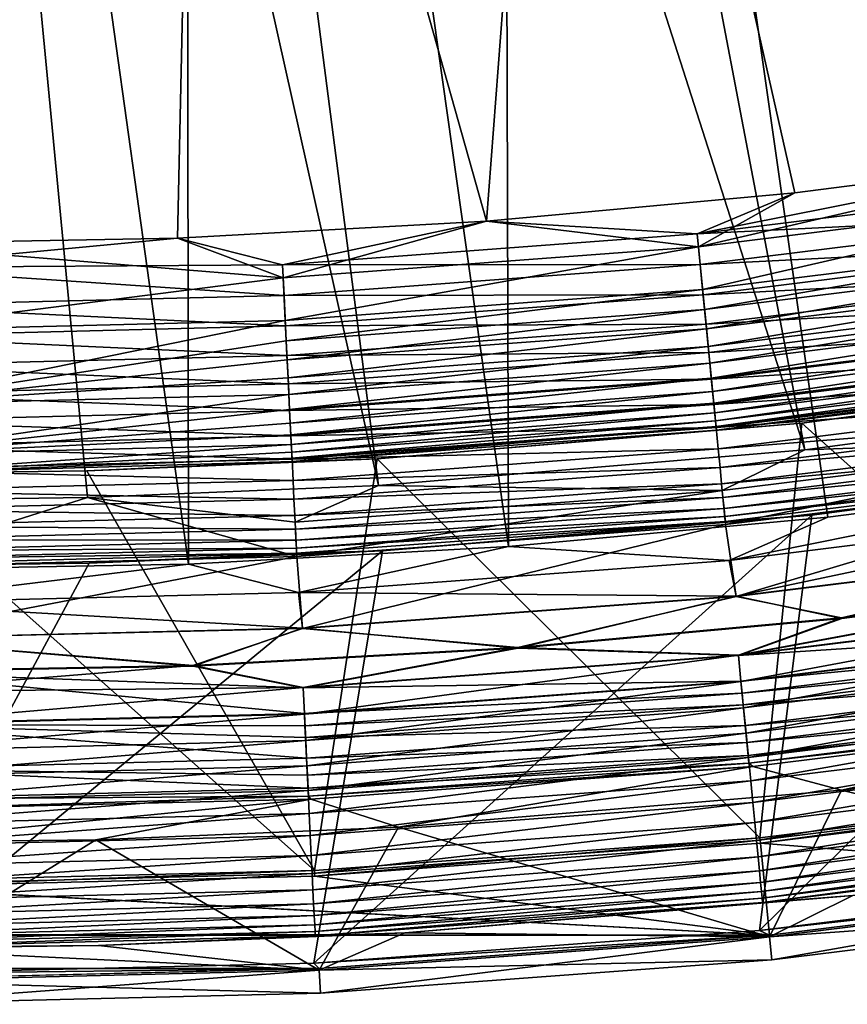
# Model space of a CAD drawing. Header units: metres. Extents: x -901 to 901, y -486 to 401.
# Tile 248 of 256: x 704 to 722, y -401 to -379. Entities that reach past the tile are written whole.
import ezdxf

# ---------------------------------------------------------------- set-up
doc = ezdxf.new("R2010")
doc.units = ezdxf.units.M

msp = doc.modelspace()

# ---------------------------------------------------------------- linework, layer by layer
at = {"layer": 'top'}
for points in [[(723.735596, -360.012451, -620), (727.468689, -382.095093, -620), (715.855591, -360.984344, -620)], [(715.855591, -360.984344, -618), (727.468689, -382.095093, -618), (723.735596, -360.012451, -618)], [(715.855591, -360.984344, -620), (714.138367, -383.564148, -620), (707.937378, -361.568451, -620)], [(714.138367, -383.564148, -618), (715.855591, -360.984344, -618), (707.937378, -361.568451, -618)], [(715.855591, -360.984344, -620), (720.816956, -382.951569, -620), (714.138367, -383.564148, -620)], [(714.138367, -383.564148, -618), (720.816956, -382.951569, -618), (715.855591, -360.984344, -618)], [(727.468689, -382.095093, -620), (720.816956, -382.951569, -620), (715.855591, -360.984344, -620)], [(720.816956, -382.951569, -618), (727.468689, -382.095093, -618), (715.855591, -360.984344, -618)], [(700.736328, -384.054688, -620), (700, -361.763306, -620), (707.937378, -361.568451, -620)], [(707.937378, -361.568451, -618), (700, -361.763306, -618), (700.736328, -384.054688, -618)], [(707.937378, -361.568451, -620), (707.441833, -383.932007, -620), (700.736328, -384.054688, -620)], [(707.441833, -383.932007, -618), (707.937378, -361.568451, -618), (700.736328, -384.054688, -618)], [(714.138367, -383.564148, -620), (707.441833, -383.932007, -620), (707.937378, -361.568451, -620)], [(707.441833, -383.932007, -618), (714.138367, -383.564148, -618), (707.937378, -361.568451, -618)], [(720.816956, -382.951569, -620), (727.468689, -382.095093, -620), (718.699097, -383.836121, -619.966919)], [(718.699097, -383.836121, -619.966919), (727.468689, -382.095093, -620), (727.653931, -382.727325, -619.966919)], [(727.695557, -383.008759, -617.90625), (727.468689, -382.095093, -618), (718.726868, -384.119263, -617.90625)], [(727.468689, -382.095093, -618), (720.816956, -382.951569, -618), (718.726868, -384.119263, -617.90625)], [(718.699097, -383.836121, -619.966919), (727.653931, -382.727325, -619.966919), (727.751892, -383.389679, -619.86853)], [(718.726868, -384.119263, -617.90625), (720.816956, -382.951569, -618), (714.138367, -383.564148, -618)], [(714.138367, -383.564148, -620), (720.816956, -382.951569, -620), (718.699097, -383.836121, -619.966919)], [(718.726868, -384.119263, -617.90625), (718.817261, -385.040588, -617.629578), (727.695557, -383.008759, -617.90625)], [(718.817261, -385.040588, -617.629578), (727.830994, -383.9245, -617.629578), (727.695557, -383.008759, -617.90625)], [(718.764465, -384.502533, -619.86853), (718.699097, -383.836121, -619.966919), (727.751892, -383.389679, -619.86853)], [(718.764465, -384.502533, -619.86853), (727.751892, -383.389679, -619.86853), (727.848206, -384.040894, -619.706055)], [(714.138367, -383.564148, -618), (707.441833, -383.932007, -618), (709.731995, -384.788635, -617.90625)], [(707.441833, -383.932007, -620), (714.138367, -383.564148, -620), (709.71814, -384.504486, -619.966919)], [(714.138367, -383.564148, -620), (718.699097, -383.836121, -619.966919), (709.71814, -384.504486, -619.966919)], [(718.726868, -384.119263, -617.90625), (714.138367, -383.564148, -618), (709.731995, -384.788635, -617.90625)], [(709.71814, -384.504486, -619.966919), (718.699097, -383.836121, -619.966919), (718.764465, -384.502533, -619.86853)], [(709.731995, -384.788635, -617.90625), (707.441833, -383.932007, -618), (700.736328, -384.054688, -618)], [(700.736328, -384.054688, -620), (707.441833, -383.932007, -620), (700.736328, -384.562592, -619.981506)], [(707.441833, -383.932007, -620), (709.71814, -384.504486, -619.966919), (700.736328, -384.562592, -619.981506)], [(700.736328, -384.054688, -618), (700.736328, -385.938507, -617.629578), (709.731995, -384.788635, -617.90625)], [(718.828735, -385.157684, -619.706055), (718.764465, -384.502533, -619.86853), (727.848206, -384.040894, -619.706055)], [(718.817261, -385.040588, -617.629578), (718.860046, -385.476318, -617.425049), (727.830994, -383.9245, -617.629578)], [(727.848206, -384.040894, -619.706055), (727.941772, -384.673553, -619.480652), (718.828735, -385.157684, -619.706055)], [(718.860046, -385.476318, -617.425049), (727.89502, -384.357574, -617.425049), (727.830994, -383.9245, -617.629578)], [(709.731995, -384.788635, -617.90625), (709.777222, -385.713348, -617.629578), (718.726868, -384.119263, -617.90625)], [(709.777222, -385.713348, -617.629578), (718.817261, -385.040588, -617.629578), (718.726868, -384.119263, -617.90625)], [(718.900574, -385.889862, -617.179138), (727.89502, -384.357574, -617.425049), (718.860046, -385.476318, -617.425049)], [(727.89502, -384.357574, -617.425049), (718.900574, -385.889862, -617.179138), (727.955811, -384.768616, -617.179138)], [(700.736328, -384.562592, -619.981506), (709.71814, -384.504486, -619.966919), (709.750793, -385.173309, -619.86853)], [(700.736328, -385.39801, -619.869446), (700.736328, -384.562592, -619.981506), (709.750793, -385.173309, -619.86853)], [(709.750793, -385.173309, -619.86853), (709.71814, -384.504486, -619.966919), (718.764465, -384.502533, -619.86853)], [(709.750793, -385.173309, -619.86853), (718.764465, -384.502533, -619.86853), (718.828735, -385.157684, -619.706055)], [(727.941772, -384.673553, -619.480652), (718.891235, -385.79422, -619.480652), (718.828735, -385.157684, -619.706055)], [(727.941772, -384.673553, -619.480652), (728.031555, -385.280731, -619.19397), (718.891235, -385.79422, -619.480652)], [(700.736328, -385.938507, -617.629578), (709.777222, -385.713348, -617.629578), (709.731995, -384.788635, -617.90625)], [(727.955811, -384.768616, -617.179138), (718.900574, -385.889862, -617.179138), (718.93866, -386.277649, -616.894409)], [(718.93866, -386.277649, -616.894409), (728.012817, -385.154083, -616.894409), (727.955811, -384.768616, -617.179138)], [(709.777222, -385.713348, -617.629578), (709.798584, -386.150635, -617.425049), (718.817261, -385.040588, -617.629578)], [(709.798584, -386.150635, -617.425049), (718.860046, -385.476318, -617.425049), (718.817261, -385.040588, -617.629578)], [(700.736328, -385.39801, -619.869446), (709.750793, -385.173309, -619.86853), (709.782959, -385.830872, -619.706055)], [(709.782959, -385.830872, -619.706055), (709.750793, -385.173309, -619.86853), (718.828735, -385.157684, -619.706055)], [(718.828735, -385.157684, -619.706055), (718.891235, -385.79422, -619.480652), (709.782959, -385.830872, -619.706055)], [(728.031555, -385.280731, -619.19397), (718.951111, -386.40509, -619.19397), (718.891235, -385.79422, -619.480652)], [(718.973816, -386.636108, -616.573364), (728.012817, -385.154083, -616.894409), (718.93866, -386.277649, -616.894409)], [(718.951111, -386.40509, -619.19397), (728.031555, -385.280731, -619.19397), (728.116821, -385.857025, -618.849182)], [(718.973816, -386.636108, -616.573364), (728.065552, -385.510345, -616.573364), (728.012817, -385.154083, -616.894409)], [(700.736328, -386.056366, -619.706604), (700.736328, -385.39801, -619.869446), (709.782959, -385.830872, -619.706055)], [(718.860046, -385.476318, -617.425049), (709.798584, -386.150635, -617.425049), (709.818848, -386.565704, -617.179138)], [(709.818848, -386.565704, -617.179138), (718.900574, -385.889862, -617.179138), (718.860046, -385.476318, -617.425049)], [(718.973816, -386.636108, -616.573364), (719.005737, -386.961761, -616.218872), (728.065552, -385.510345, -616.573364)], [(719.005737, -386.961761, -616.218872), (728.113403, -385.834045, -616.218872), (728.065552, -385.510345, -616.573364)], [(700.736328, -385.938507, -617.629578), (700.736328, -387.541809, -616.573364), (709.777222, -385.713348, -617.629578)], [(700.736328, -387.541809, -616.573364), (709.798584, -386.150635, -617.425049), (709.777222, -385.713348, -617.629578)], [(709.782959, -385.830872, -619.706055), (709.814148, -386.469727, -619.480652), (700.736328, -386.056366, -619.706604)], [(718.891235, -385.79422, -619.480652), (709.814148, -386.469727, -619.480652), (709.782959, -385.830872, -619.706055)], [(718.891235, -385.79422, -619.480652), (718.951111, -386.40509, -619.19397), (709.814148, -386.469727, -619.480652)], [(709.837891, -386.954926, -616.894409), (718.900574, -385.889862, -617.179138), (709.818848, -386.565704, -617.179138)], [(718.900574, -385.889862, -617.179138), (709.837891, -386.954926, -616.894409), (718.93866, -386.277649, -616.894409)], [(719.007996, -386.984894, -618.849182), (718.951111, -386.40509, -619.19397), (728.116821, -385.857025, -618.849182)], [(728.113403, -385.834045, -616.218872), (719.005737, -386.961761, -616.218872), (719.034241, -387.251862, -615.834167)], [(719.007996, -386.984894, -618.849182), (728.116821, -385.857025, -618.849182), (728.196716, -386.39743, -618.449951)], [(728.156067, -386.122375, -615.834167), (728.113403, -385.834045, -616.218872), (719.034241, -387.251862, -615.834167)], [(709.814148, -386.469727, -619.480652), (700.736328, -386.695679, -619.480713), (700.736328, -386.056366, -619.706604)], [(709.798584, -386.150635, -617.425049), (700.736328, -387.541809, -616.573364), (709.818848, -386.565704, -617.179138)], [(719.034241, -387.251862, -615.834167), (719.058899, -387.503784, -615.422974), (728.156067, -386.122375, -615.834167)], [(719.058899, -387.503784, -615.422974), (728.193115, -386.372742, -615.422974), (728.156067, -386.122375, -615.834167)], [(718.951111, -386.40509, -619.19397), (709.844116, -387.082825, -619.19397), (709.814148, -386.469727, -619.480652)], [(718.93866, -386.277649, -616.894409), (709.837891, -386.954926, -616.894409), (709.855469, -387.314667, -616.573364)], [(709.844116, -387.082825, -619.19397), (718.951111, -386.40509, -619.19397), (719.007996, -386.984894, -618.849182)], [(709.855469, -387.314667, -616.573364), (718.973816, -386.636108, -616.573364), (718.93866, -386.277649, -616.894409)], [(719.06134, -387.528595, -618.449951), (719.007996, -386.984894, -618.849182), (728.196716, -386.39743, -618.449951)], [(728.193115, -386.372742, -615.422974), (719.058899, -387.503784, -615.422974), (719.079651, -387.714844, -614.98877)], [(728.196716, -386.39743, -618.449951), (728.27063, -386.896912, -617.999878), (719.06134, -387.528595, -618.449951)], [(728.224121, -386.58255, -614.98877), (728.193115, -386.372742, -615.422974), (719.079651, -387.714844, -614.98877)], [(709.814148, -386.469727, -619.480652), (709.844116, -387.082825, -619.19397), (700.736328, -386.695679, -619.480713)], [(700.736328, -387.541809, -616.573364), (709.837891, -386.954926, -616.894409), (709.818848, -386.565704, -617.179138)], [(719.079651, -387.714844, -614.98877), (719.09613, -387.882721, -614.5354), (728.224121, -386.58255, -614.98877)], [(719.09613, -387.882721, -614.5354), (728.248779, -386.74942, -614.5354), (728.224121, -386.58255, -614.98877)], [(709.844116, -387.082825, -619.19397), (700.736328, -387.309631, -619.19397), (700.736328, -386.695679, -619.480713)], [(709.855469, -387.314667, -616.573364), (709.87146, -387.641541, -616.218872), (718.973816, -386.636108, -616.573364)], [(709.87146, -387.641541, -616.218872), (719.005737, -386.961761, -616.218872), (718.973816, -386.636108, -616.573364)], [(728.248779, -386.74942, -614.5354), (719.09613, -387.882721, -614.5354), (719.108215, -388.006226, -614.067932)], [(728.266968, -386.872162, -614.067932), (728.248779, -386.74942, -614.5354), (719.108215, -388.006226, -614.067932)], [(720.96991, -387.938782, -613.111694), (729.660095, -395.724792, -107.279144), (730.124146, -386.721558, -613.111694)], [(720.96991, -387.938782, -613.111694), (730.124146, -386.721558, -613.111694), (728.278442, -386.949799, -613.591614)], [(709.855469, -387.314667, -616.573364), (709.837891, -386.954926, -616.894409), (700.736328, -387.541809, -616.573364)], [(709.872559, -387.664734, -618.849182), (709.844116, -387.082825, -619.19397), (719.007996, -386.984894, -618.849182)], [(719.005737, -386.961761, -616.218872), (709.87146, -387.641541, -616.218872), (709.885681, -387.932678, -615.834167)], [(709.872559, -387.664734, -618.849182), (719.007996, -386.984894, -618.849182), (719.06134, -387.528595, -618.449951)], [(719.034241, -387.251862, -615.834167), (719.005737, -386.961761, -616.218872), (709.885681, -387.932678, -615.834167)], [(728.27063, -386.896912, -617.999878), (719.110657, -388.031128, -617.999878), (719.06134, -387.528595, -618.449951)], [(719.108215, -388.006226, -614.067932), (719.115906, -388.084351, -613.591614), (728.266968, -386.872162, -614.067932)], [(728.27063, -386.896912, -617.999878), (728.337769, -387.350739, -617.502808), (719.110657, -388.031128, -617.999878)], [(719.115906, -388.084351, -613.591614), (728.278442, -386.949799, -613.591614), (728.266968, -386.872162, -614.067932)], [(719.115906, -388.084351, -613.591614), (720.96991, -387.938782, -613.111694), (728.278442, -386.949799, -613.591614)], [(700.736328, -387.309631, -619.19397), (709.844116, -387.082825, -619.19397), (709.872559, -387.664734, -618.849182)], [(709.89801, -388.185516, -615.422974), (719.034241, -387.251862, -615.834167), (709.885681, -387.932678, -615.834167)], [(719.058899, -387.503784, -615.422974), (719.034241, -387.251862, -615.834167), (709.89801, -388.185516, -615.422974)], [(700.736328, -387.892395, -618.849365), (700.736328, -387.309631, -619.19397), (709.872559, -387.664734, -618.849182)], [(709.87146, -387.641541, -616.218872), (709.855469, -387.314667, -616.573364), (700.736328, -388.625793, -614.98877)], [(700.736328, -388.625793, -614.98877), (709.855469, -387.314667, -616.573364), (700.736328, -387.541809, -616.573364)], [(728.337769, -387.350739, -617.502808), (719.155457, -388.487701, -617.502808), (719.110657, -388.031128, -617.999878)], [(719.155457, -388.487701, -617.502808), (728.337769, -387.350739, -617.502808), (728.397522, -387.755005, -616.963562)], [(709.885681, -387.932678, -615.834167), (709.87146, -387.641541, -616.218872), (700.736328, -388.625793, -614.98877)], [(700.736328, -387.892395, -618.849365), (709.872559, -387.664734, -618.849182), (709.899231, -388.210419, -618.449951)], [(709.899231, -388.210419, -618.449951), (709.872559, -387.664734, -618.849182), (719.06134, -387.528595, -618.449951)], [(719.058899, -387.503784, -615.422974), (709.89801, -388.185516, -615.422974), (709.908386, -388.397339, -614.98877)], [(719.06134, -387.528595, -618.449951), (719.110657, -388.031128, -617.999878), (709.899231, -388.210419, -618.449951)], [(719.079651, -387.714844, -614.98877), (719.058899, -387.503784, -615.422974), (709.908386, -388.397339, -614.98877)], [(700.736328, -388.438721, -618.450073), (700.736328, -387.892395, -618.849365), (709.899231, -388.210419, -618.449951)], [(709.908386, -388.397339, -614.98877), (709.916626, -388.565857, -614.5354), (719.079651, -387.714844, -614.98877)], [(709.916626, -388.565857, -614.5354), (719.09613, -387.882721, -614.5354), (719.079651, -387.714844, -614.98877)], [(719.09613, -387.882721, -614.5354), (709.916626, -388.565857, -614.5354), (709.922668, -388.689789, -614.067932)], [(719.108215, -388.006226, -614.067932), (719.09613, -387.882721, -614.5354), (709.922668, -388.689789, -614.067932)], [(719.195374, -388.89444, -616.963562), (719.155457, -388.487701, -617.502808), (728.397522, -387.755005, -616.963562)], [(719.195374, -388.89444, -616.963562), (728.397522, -387.755005, -616.963562), (728.449463, -388.106018, -616.387024)], [(700.736328, -388.625793, -614.98877), (709.89801, -388.185516, -615.422974), (709.885681, -387.932678, -615.834167)], [(719.110657, -388.031128, -617.999878), (709.923889, -388.714783, -617.999878), (709.899231, -388.210419, -618.449951)], [(709.922668, -388.689789, -614.067932), (709.926514, -388.768188, -613.591614), (719.108215, -388.006226, -614.067932)], [(719.110657, -388.031128, -617.999878), (719.155457, -388.487701, -617.502808), (709.923889, -388.714783, -617.999878)], [(709.926514, -388.768188, -613.591614), (719.115906, -388.084351, -613.591614), (719.108215, -388.006226, -614.067932)], [(709.926514, -388.768188, -613.591614), (711.766907, -388.705688, -613.111694), (719.115906, -388.084351, -613.591614)], [(711.766907, -388.705688, -613.111694), (720.057678, -396.90921, -107.279144), (720.96991, -387.938782, -613.111694)], [(711.766907, -388.705688, -613.111694), (720.96991, -387.938782, -613.111694), (719.115906, -388.084351, -613.591614)], [(719.22998, -389.247589, -616.387024), (719.195374, -388.89444, -616.963562), (728.449463, -388.106018, -616.387024)], [(728.449463, -388.106018, -616.387024), (728.492981, -388.400146, -615.778259), (719.22998, -389.247589, -616.387024)], [(720.057678, -396.90921, -107.279144), (729.660095, -395.724792, -107.279144), (720.96991, -387.938782, -613.111694)], [(709.908386, -388.397339, -614.98877), (709.89801, -388.185516, -615.422974), (700.736328, -388.625793, -614.98877)], [(709.899231, -388.210419, -618.449951), (709.923889, -388.714783, -617.999878), (700.736328, -388.438721, -618.450073)], [(709.916626, -388.565857, -614.5354), (709.908386, -388.397339, -614.98877), (700.736328, -389.029053, -613.111694)], [(700.736328, -389.029053, -613.111694), (709.908386, -388.397339, -614.98877), (700.736328, -388.625793, -614.98877)], [(709.923889, -388.714783, -617.999878), (700.736328, -388.943634, -617.999878), (700.736328, -388.438721, -618.450073)], [(719.155457, -388.487701, -617.502808), (709.946289, -389.173035, -617.502808), (709.923889, -388.714783, -617.999878)], [(709.946289, -389.173035, -617.502808), (719.155457, -388.487701, -617.502808), (719.195374, -388.89444, -616.963562)], [(728.492981, -388.400146, -615.778259), (719.259033, -389.543518, -615.778259), (719.22998, -389.247589, -616.387024)], [(728.492981, -388.400146, -615.778259), (728.527588, -388.634094, -615.142639), (719.259033, -389.543518, -615.778259)], [(709.922668, -388.689789, -614.067932), (709.916626, -388.565857, -614.5354), (700.736328, -389.029053, -613.111694)], [(709.922668, -388.689789, -614.067932), (700.736328, -389.029053, -613.111694), (709.926514, -388.768188, -613.591614)], [(709.923889, -388.714783, -617.999878), (709.946289, -389.173035, -617.502808), (700.736328, -388.943634, -617.999878)], [(705.479065, -388.96933, -613.111694), (710.40863, -397.620941, -107.279144), (711.766907, -388.705688, -613.111694)], [(709.926514, -388.768188, -613.591614), (705.479065, -388.96933, -613.111694), (711.766907, -388.705688, -613.111694)], [(710.40863, -397.620941, -107.279144), (720.057678, -396.90921, -107.279144), (711.766907, -388.705688, -613.111694)], [(728.527588, -388.634094, -615.142639), (719.282104, -389.7789, -615.142639), (719.259033, -389.543518, -615.778259)], [(719.282104, -389.7789, -615.142639), (728.527588, -388.634094, -615.142639), (728.55304, -388.806183, -614.487244)], [(729.673889, -397.729004, -107.314049), (720.04718, -398.914429, -107.314049), (730.437378, -388.696564, -613.146606)], [(720.04718, -398.914429, -107.314049), (721.185059, -389.926849, -613.146606), (730.437378, -388.696564, -613.146606)], [(730.437378, -388.696564, -613.146606), (721.185059, -389.926849, -613.146606), (728.569092, -388.915039, -613.819397)], [(700.736328, -389.029053, -613.111694), (705.479065, -388.96933, -613.111694), (709.926514, -388.768188, -613.591614)], [(709.946289, -389.173035, -617.502808), (700.736328, -389.402557, -617.50293), (700.736328, -388.943634, -617.999878)], [(709.966248, -389.581238, -616.963562), (709.946289, -389.173035, -617.502808), (719.195374, -388.89444, -616.963562)], [(709.966248, -389.581238, -616.963562), (719.195374, -388.89444, -616.963562), (719.22998, -389.247589, -616.387024)], [(719.299133, -389.952026, -614.487244), (719.282104, -389.7789, -615.142639), (728.55304, -388.806183, -614.487244)], [(719.299133, -389.952026, -614.487244), (728.55304, -388.806183, -614.487244), (728.569092, -388.915039, -613.819397)], [(719.309875, -390.061554, -613.819397), (719.299133, -389.952026, -614.487244), (728.569092, -388.915039, -613.819397)], [(728.569092, -388.915039, -613.819397), (721.185059, -389.926849, -613.146606), (719.309875, -390.061554, -613.819397)], [(710.40863, -397.620941, -107.279144), (705.479065, -388.96933, -613.111694), (700.736328, -389.029053, -613.111694)], [(700.736328, -397.858398, -107.279144), (710.40863, -397.620941, -107.279144), (700.736328, -389.029053, -613.111694)], [(700.736328, -389.402557, -617.50293), (709.946289, -389.173035, -617.502808), (709.966248, -389.581238, -616.963562)], [(709.983582, -389.935699, -616.387024), (709.966248, -389.581238, -616.963562), (719.22998, -389.247589, -616.387024)], [(719.22998, -389.247589, -616.387024), (719.259033, -389.543518, -615.778259), (709.983582, -389.935699, -616.387024)], [(700.736328, -389.81131, -616.963623), (700.736328, -389.402557, -617.50293), (709.966248, -389.581238, -616.963562)], [(700.736328, -389.81131, -616.963623), (709.966248, -389.581238, -616.963562), (709.983582, -389.935699, -616.387024)], [(719.259033, -389.543518, -615.778259), (709.998108, -390.232697, -615.778259), (709.983582, -389.935699, -616.387024)], [(719.259033, -389.543518, -615.778259), (719.282104, -389.7789, -615.142639), (709.998108, -390.232697, -615.778259)], [(700.736328, -390.166046, -616.386963), (700.736328, -389.81131, -616.963623), (709.983582, -389.935699, -616.387024)], [(719.282104, -389.7789, -615.142639), (710.009644, -390.468933, -615.142639), (709.998108, -390.232697, -615.778259)], [(710.009644, -390.468933, -615.142639), (719.282104, -389.7789, -615.142639), (719.299133, -389.952026, -614.487244)], [(709.983582, -389.935699, -616.387024), (709.998108, -390.232697, -615.778259), (700.736328, -390.166046, -616.386963)], [(710.018127, -390.6427, -614.487244), (710.009644, -390.468933, -615.142639), (719.299133, -389.952026, -614.487244)], [(710.018127, -390.6427, -614.487244), (719.299133, -389.952026, -614.487244), (719.309875, -390.061554, -613.819397)], [(720.04718, -398.914429, -107.314049), (710.397522, -399.622833, -107.314049), (721.185059, -389.926849, -613.146606)], [(710.397522, -399.622833, -107.314049), (711.883484, -390.701996, -613.146606), (721.185059, -389.926849, -613.146606)], [(721.185059, -389.926849, -613.146606), (711.883484, -390.701996, -613.146606), (719.309875, -390.061554, -613.819397)], [(709.998108, -390.232697, -615.778259), (700.736328, -390.46344, -615.778137), (700.736328, -390.166046, -616.386963)], [(709.998108, -390.232697, -615.778259), (710.009644, -390.468933, -615.142639), (700.736328, -390.46344, -615.778137)], [(710.023499, -390.752625, -613.819397), (710.018127, -390.6427, -614.487244), (719.309875, -390.061554, -613.819397)], [(719.309875, -390.061554, -613.819397), (711.883484, -390.701996, -613.146606), (710.023499, -390.752625, -613.819397)], [(710.009644, -390.468933, -615.142639), (700.736328, -390.7005, -615.142822), (700.736328, -390.46344, -615.778137)], [(700.736328, -390.7005, -615.142822), (710.009644, -390.468933, -615.142639), (710.018127, -390.6427, -614.487244)], [(700.736328, -390.874756, -614.487427), (710.018127, -390.6427, -614.487244), (710.023499, -390.752625, -613.819397)], [(700.736328, -390.874756, -614.487427), (700.736328, -390.7005, -615.142822), (710.018127, -390.6427, -614.487244)], [(710.397522, -399.622833, -107.314049), (700.736328, -399.858093, -107.314049), (711.883484, -390.701996, -613.146606)], [(700.736328, -399.858093, -107.314049), (705.529175, -390.968384, -613.146606), (711.883484, -390.701996, -613.146606)], [(710.023499, -390.752625, -613.819397), (705.529175, -390.968384, -613.146606), (700.736328, -391.001373, -613.654114)], [(700.736328, -391.001373, -613.654114), (700.736328, -390.874756, -614.487427), (710.023499, -390.752625, -613.819397)], [(711.883484, -390.701996, -613.146606), (705.529175, -390.968384, -613.146606), (710.023499, -390.752625, -613.819397)], [(700.736328, -399.858093, -107.314049), (700.736328, -391.028748, -613.146606), (705.529175, -390.968384, -613.146606)], [(705.529175, -390.968384, -613.146606), (700.736328, -391.028748, -613.146606), (700.736328, -391.001373, -613.654114)], [(720.057678, -396.90921, -107.279144), (720.069397, -397.027283, -98), (729.660095, -395.724792, -107.279144)], [(720.069397, -397.027283, -98), (729.677551, -395.842224, -98), (729.660095, -395.724792, -107.279144)], [(729.677551, -395.842224, -98), (720.069397, -397.027283, -98), (729.971008, -397.820648, -98)], [(710.40863, -397.620941, -107.279144), (710.414246, -397.739502, -98), (720.057678, -396.90921, -107.279144)], [(710.414246, -397.739502, -98), (720.069397, -397.027283, -98), (720.057678, -396.90921, -107.279144)], [(720.069397, -397.027283, -98), (710.414246, -397.739502, -98), (720.26532, -399.017761, -98)], [(729.971008, -397.820648, -98), (720.069397, -397.027283, -98), (720.26532, -399.017761, -98)], [(700.736328, -397.858398, -107.279144), (700.736328, -397.977081, -98), (710.40863, -397.620941, -107.279144)], [(700.736328, -397.977081, -98), (710.414246, -397.739502, -98), (710.40863, -397.620941, -107.279144)], [(720.26532, -399.017761, -98), (710.414246, -397.739502, -98), (700.736328, -397.977081, -98)], [(720.04718, -398.914429, -107.314049), (729.673889, -397.729004, -107.314049), (729.971008, -397.820648, -98)], [(720.26532, -399.017761, -98), (720.04718, -398.914429, -107.314049), (729.971008, -397.820648, -98)], [(-710.512634, -399.73703, -98), (720.26532, -399.017761, -98), (-700.736328, -397.977081, -98)], [(720.26532, -399.017761, -98), (700.736328, -397.977081, -98), (-700.736328, -397.977081, -98)], [(710.397522, -399.622833, -107.314049), (720.04718, -398.914429, -107.314049), (720.26532, -399.017761, -98)], [(710.512634, -399.737122, -98), (720.26532, -399.017761, -98), (-710.512634, -399.73703, -98)], [(710.512634, -399.737122, -98), (710.397522, -399.622833, -107.314049), (720.26532, -399.017761, -98)], [(-700.736328, -399.977142, -98), (710.512634, -399.737122, -98), (-710.512634, -399.73703, -98)], [(-700.736328, -399.977142, -98), (700.736328, -399.977142, -98), (710.512634, -399.737122, -98)], [(700.736328, -399.858093, -107.314049), (710.397522, -399.622833, -107.314049), (710.512634, -399.737122, -98)], [(700.736328, -399.977142, -98), (700.736328, -399.858093, -107.314049), (710.512634, -399.737122, -98)]]:
    msp.add_3dface(points, dxfattribs=at)
at = {"layer": 'top0'}
for points in [[(721.18103, -338.163605, -29.625343), (740.790527, -385.311462, -0.803848), (728.303345, -336.857208, -29.650164)], [(711.647339, -339.317474, -29.590059), (730.213135, -387.293213, -0.803848), (721.18103, -338.163605, -29.625343)], [(730.213135, -387.293213, -0.803848), (740.790527, -385.311462, -0.803848), (721.18103, -338.163605, -29.625343)], [(728.064331, -338.461823, -32.246628), (737.797119, -387.468781, -3.399924), (721.292175, -339.675354, -32.22316)], [(705.383179, -339.713257, -29.565502), (721.030396, -388.514221, -0.803848), (711.647339, -339.317474, -29.590059)], [(721.030396, -388.514221, -0.803848), (730.213135, -387.293213, -0.803848), (711.647339, -339.317474, -29.590059)], [(700.734314, -339.824097, -29.546532), (711.798828, -389.283508, -0.803848), (705.383179, -339.713257, -29.565502)], [(711.798828, -389.283508, -0.803848), (721.030396, -388.514221, -0.803848), (705.383179, -339.713257, -29.565502)], [(721.292175, -339.675354, -32.22316), (728.416321, -389.088013, -3.399924), (714.468994, -340.558014, -32.198345)], [(737.797119, -387.468781, -3.399924), (728.416321, -389.088013, -3.399924), (721.292175, -339.675354, -32.22316)], [(700.734314, -389.60788, -0.803848), (705.491638, -389.547943, -0.803848), (700.734314, -339.824097, -29.546532)], [(705.491638, -389.547943, -0.803848), (711.798828, -389.283508, -0.803848), (700.734314, -339.824097, -29.546532)], [(714.468994, -340.558014, -32.198345), (714.612244, -390.604828, -3.399924), (707.610962, -341.10791, -32.172169)], [(728.416321, -389.088013, -3.399924), (721.528137, -389.972351, -3.399924), (714.468994, -340.558014, -32.198345)], [(714.468994, -340.558014, -32.198345), (721.528137, -389.972351, -3.399924), (714.612244, -390.604828, -3.399924)], [(707.610962, -341.10791, -32.172169), (707.677917, -390.98468, -3.399924), (700.734314, -341.324097, -32.144608)], [(714.612244, -390.604828, -3.399924), (707.677917, -390.98468, -3.399924), (707.610962, -341.10791, -32.172169)], [(707.677917, -390.98468, -3.399924), (700.734314, -391.111328, -3.399924), (700.734314, -341.324097, -32.144608)], [(730.213135, -387.293213, -0.803848), (721.030396, -388.514221, -0.803848), (728.469055, -388.250153, -0.456723)], [(728.469055, -388.250153, -0.456723), (719.242432, -389.392639, -0.456723), (719.315002, -390.132233, -0.204445)], [(728.469055, -388.250153, -0.456723), (721.030396, -388.514221, -0.803848), (719.242432, -389.392639, -0.456723)], [(728.57782, -388.98526, -0.204445), (728.469055, -388.250153, -0.456723), (719.315002, -390.132233, -0.204445)], [(721.030396, -388.514221, -0.803848), (711.798828, -389.283508, -0.803848), (719.242432, -389.392639, -0.456723)], [(728.57782, -388.98526, -0.204445), (719.315002, -390.132233, -0.204445), (719.541199, -391.68396)], [(721.528137, -389.972351, -3.399924), (728.416321, -389.088013, -3.399924), (719.390808, -390.904785, -3.101714)], [(719.390808, -390.904785, -3.101714), (728.416321, -389.088013, -3.399924), (728.691406, -389.753143, -3.101714)], [(728.888, -390.531128), (728.57782, -388.98526, -0.204445), (719.541199, -391.68396)], [(709.988831, -390.081268, -0.456723), (711.798828, -389.283508, -0.803848), (705.491638, -389.547943, -0.803848)], [(719.242432, -389.392639, -0.456723), (711.798828, -389.283508, -0.803848), (709.988831, -390.081268, -0.456723)], [(700.734314, -389.60788, -0.803848), (700.734314, -391.05304, -0.204963), (705.491638, -389.547943, -0.803848)], [(700.734314, -391.05304, -0.204963), (710.025085, -390.823547, -0.204445), (705.491638, -389.547943, -0.803848)], [(710.025085, -390.823547, -0.204445), (709.988831, -390.081268, -0.456723), (705.491638, -389.547943, -0.803848)], [(719.242432, -389.392639, -0.456723), (709.988831, -390.081268, -0.456723), (710.025085, -390.823547, -0.204445)], [(719.315002, -390.132233, -0.204445), (719.242432, -389.392639, -0.456723), (710.025085, -390.823547, -0.204445)], [(719.390808, -390.904785, -3.101714), (728.691406, -389.753143, -3.101714), (719.540833, -391.679962, -3)], [(719.540833, -391.679962, -3), (728.691406, -389.753143, -3.101714), (728.887451, -390.527191, -3)], [(714.612244, -390.604828, -3.399924), (721.528137, -389.972351, -3.399924), (719.390808, -390.904785, -3.101714)], [(719.315002, -390.132233, -0.204445), (710.025085, -390.823547, -0.204445), (710.149109, -392.37674)], [(719.541199, -391.68396), (719.315002, -390.132233, -0.204445), (710.149109, -392.37674)], [(707.677917, -390.98468, -3.399924), (714.612244, -390.604828, -3.399924), (710.062988, -391.598938, -3.101714)], [(714.612244, -390.604828, -3.399924), (719.390808, -390.904785, -3.101714), (710.062988, -391.598938, -3.101714)], [(728.887451, -390.527191, -3), (721.830383, -392.163574, -3), (719.540833, -391.679962, -3)], [(728.888, -390.531128), (719.541199, -391.68396), (721.828735, -392.148865)], [(728.888, -390.531128), (721.828735, -392.148865), (728.816284, -391.249176)], [(728.887451, -390.527191, -3), (728.818481, -391.263824, -3), (721.830383, -392.163574, -3)], [(710.149109, -392.37674), (710.025085, -390.823547, -0.204445), (700.734314, -392.603882)], [(710.025085, -390.823547, -0.204445), (700.734314, -391.05304, -0.204963), (700.734314, -392.603882)], [(700.734314, -391.111328, -3.399924), (707.677917, -390.98468, -3.399924), (700.734314, -391.831268, -3.101714)], [(707.677917, -390.98468, -3.399924), (710.062988, -391.598938, -3.101714), (700.734314, -391.831268, -3.101714)], [(710.062988, -391.598938, -3.101714), (719.390808, -390.904785, -3.101714), (719.540833, -391.679962, -3)], [(728.992615, -391.789734, -0.028766), (728.816284, -391.249176), (719.591797, -392.953766, -0.028766)], [(728.816284, -391.249176), (721.828735, -392.148865), (719.591797, -392.953766, -0.028766)], [(719.592773, -392.963928, -3.056892), (721.830383, -392.163574, -3), (728.818481, -391.263824, -3)], [(728.818481, -391.263824, -3), (728.99408, -391.799835, -3.056892), (719.592773, -392.963928, -3.056892)], [(700.734314, -391.831268, -3.101714), (710.062988, -391.598938, -3.101714), (710.148926, -392.372772, -3)], [(710.062988, -391.598938, -3.101714), (719.540833, -391.679962, -3), (710.148926, -392.372772, -3)], [(719.540833, -391.679962, -3), (714.814087, -392.807129, -3), (710.148926, -392.372772, -3)], [(719.541199, -391.68396), (710.149109, -392.37674), (714.812988, -392.792389)], [(719.541199, -391.68396), (714.812988, -392.792389), (721.828735, -392.148865)], [(721.830383, -392.163574, -3), (714.814087, -392.807129, -3), (719.540833, -391.679962, -3)], [(710.148926, -392.372772, -3), (700.734314, -392.603882, -3), (700.734314, -391.831268, -3.101714)], [(719.591797, -392.953766, -0.028766), (719.648315, -393.530151, -0.114353), (728.992615, -391.789734, -0.028766)], [(728.99408, -391.799835, -3.056892), (729.075806, -392.352112, -3.22474), (719.592773, -392.963928, -3.056892)], [(719.648315, -393.530151, -0.114353), (729.077332, -392.36264, -0.114353), (728.992615, -391.789734, -0.028766)], [(719.591797, -392.953766, -0.028766), (721.828735, -392.148865), (714.812988, -392.792389)], [(710.148926, -392.372772, -3), (707.778931, -393.193604, -3), (700.734314, -392.603882, -3)], [(714.814087, -392.807129, -3), (707.778931, -393.193604, -3), (710.148926, -392.372772, -3)], [(714.814087, -392.807129, -3), (721.830383, -392.163574, -3), (719.592773, -392.963928, -3.056892)], [(729.075806, -392.352112, -3.22474), (719.647278, -393.519562, -3.22474), (719.592773, -392.963928, -3.056892)], [(729.075806, -392.352112, -3.22474), (729.11438, -392.613129, -3.348771), (719.647278, -393.519562, -3.22474)], [(719.648315, -393.530151, -0.114353), (719.703918, -394.09671, -0.255695), (729.077332, -392.36264, -0.114353)], [(719.703918, -394.09671, -0.255695), (729.160645, -392.925751, -0.255695), (729.077332, -392.36264, -0.114353)], [(710.149109, -392.37674), (700.734314, -392.603882), (707.778381, -393.178833)], [(710.149109, -392.37674), (707.778381, -393.178833), (714.812988, -392.792389)], [(707.778931, -393.193604, -3), (700.734314, -393.32251, -3), (700.734314, -392.603882, -3)], [(700.734314, -392.603882), (700.734314, -393.307709), (707.778381, -393.178833)], [(714.812988, -392.792389), (707.778381, -393.178833), (710.163513, -393.655396, -0.028766)], [(719.591797, -392.953766, -0.028766), (714.812988, -392.792389), (710.163513, -393.655396, -0.028766)], [(729.11438, -392.613129, -3.348771), (719.673096, -393.782166, -3.348771), (719.647278, -393.519562, -3.22474)], [(729.11438, -392.613129, -3.348771), (729.151001, -392.860687, -3.497899), (719.673096, -393.782166, -3.348771)], [(707.778931, -393.193604, -3), (714.814087, -392.807129, -3), (710.164001, -393.665619, -3.056892)], [(710.163513, -393.655396, -0.028766), (710.191772, -394.233887, -0.114353), (719.591797, -392.953766, -0.028766)], [(710.164001, -393.665619, -3.056892), (714.814087, -392.807129, -3), (719.592773, -392.963928, -3.056892)], [(719.592773, -392.963928, -3.056892), (719.647278, -393.519562, -3.22474), (710.164001, -393.665619, -3.056892)], [(710.191772, -394.233887, -0.114353), (719.648315, -393.530151, -0.114353), (719.591797, -392.953766, -0.028766)], [(729.151001, -392.860687, -3.497899), (719.69751, -394.03125, -3.497899), (719.673096, -393.782166, -3.348771)], [(729.151001, -392.860687, -3.497899), (729.21698, -393.306824, -3.865118), (719.69751, -394.03125, -3.497899)], [(719.703918, -394.09671, -0.255695), (719.757935, -394.646973, -0.451727), (729.160645, -392.925751, -0.255695)], [(719.757935, -394.646973, -0.451727), (729.241516, -393.472687, -0.451727), (729.160645, -392.925751, -0.255695)], [(710.163513, -393.655396, -0.028766), (707.778381, -393.178833), (700.734314, -393.754425, -0.016652)], [(707.778381, -393.178833), (700.734314, -393.307709), (700.734314, -393.754425, -0.016652)], [(700.734314, -393.32251, -3), (707.778931, -393.193604, -3), (710.164001, -393.665619, -3.056892)], [(710.164001, -393.665619, -3.056892), (710.191223, -394.223267, -3.22474), (700.734314, -393.32251, -3)], [(710.191223, -394.223267, -3.22474), (700.734314, -394.458832, -3.22474), (700.734314, -393.32251, -3)], [(729.21698, -393.306824, -3.865118), (719.741516, -394.480103, -3.865118), (719.69751, -394.03125, -3.497899)], [(729.21698, -393.306824, -3.865118), (729.271301, -393.67395, -4.312942), (719.741516, -394.480103, -3.865118)], [(719.647278, -393.519562, -3.22474), (710.191223, -394.223267, -3.22474), (710.164001, -393.665619, -3.056892)], [(719.647278, -393.519562, -3.22474), (719.673096, -393.782166, -3.348771), (710.191223, -394.223267, -3.22474)], [(710.191772, -394.233887, -0.114353), (710.219543, -394.802521, -0.255695), (719.648315, -393.530151, -0.114353)], [(710.219543, -394.802521, -0.255695), (719.703918, -394.09671, -0.255695), (719.648315, -393.530151, -0.114353)], [(719.757935, -394.646973, -0.451727), (719.809692, -395.174805, -0.70103), (729.241516, -393.472687, -0.451727)], [(719.809692, -395.174805, -0.70103), (729.319092, -393.997314, -0.70103), (729.241516, -393.472687, -0.451727)], [(700.734314, -393.754425, -0.016652), (700.734314, -394.469604, -0.113575), (710.163513, -393.655396, -0.028766)], [(700.734314, -394.469604, -0.113575), (710.191772, -394.233887, -0.114353), (710.163513, -393.655396, -0.028766)], [(719.673096, -393.782166, -3.348771), (710.204102, -394.486847, -3.348771), (710.191223, -394.223267, -3.22474)], [(719.673096, -393.782166, -3.348771), (719.69751, -394.03125, -3.497899), (710.204102, -394.486847, -3.348771)], [(719.741516, -394.480103, -3.865118), (729.271301, -393.67395, -4.312942), (719.777771, -394.849457, -4.312942)], [(719.777771, -394.849457, -4.312942), (729.271301, -393.67395, -4.312942), (729.31189, -393.948547, -4.82471)], [(719.69751, -394.03125, -3.497899), (710.21637, -394.736816, -3.497899), (710.204102, -394.486847, -3.348771)], [(719.69751, -394.03125, -3.497899), (719.741516, -394.480103, -3.865118), (710.21637, -394.736816, -3.497899)], [(729.31189, -393.948547, -4.82471), (719.804871, -395.125732, -4.82471), (719.777771, -394.849457, -4.312942)], [(729.337158, -394.119385, -5.381563), (719.804871, -395.125732, -4.82471), (729.31189, -393.948547, -4.82471)], [(719.809692, -395.174805, -0.70103), (719.858826, -395.675446, -1.000777), (729.319092, -393.997314, -0.70103)], [(719.858826, -395.675446, -1.000777), (729.3927, -394.494934, -1.000777), (729.319092, -393.997314, -0.70103)], [(710.191223, -394.223267, -3.22474), (710.204102, -394.486847, -3.348771), (700.734314, -394.458832, -3.22474)], [(700.734314, -394.469604, -0.113575), (700.734314, -395.03891, -0.255184), (710.191772, -394.233887, -0.114353)], [(700.734314, -395.03891, -0.255184), (710.219543, -394.802521, -0.255695), (710.191772, -394.233887, -0.114353)], [(710.219543, -394.802521, -0.255695), (710.246521, -395.354797, -0.451727), (719.703918, -394.09671, -0.255695)], [(710.246521, -395.354797, -0.451727), (719.757935, -394.646973, -0.451727), (719.703918, -394.09671, -0.255695)], [(729.337158, -394.119385, -5.381563), (719.821716, -395.297607, -5.381563), (719.804871, -395.125732, -4.82471)], [(729.430847, -394.190674, -5.959025), (719.821716, -395.297607, -5.381563), (729.337158, -394.119385, -5.381563)], [(729.430847, -394.190674, -5.959025), (719.90387, -395.365723, -5.959025), (719.821716, -395.297607, -5.381563)], [(719.90387, -395.365723, -5.959025), (729.430847, -394.190674, -5.959025), (721.827332, -395.878052, -87)], [(721.827332, -395.878052, -87), (729.430847, -394.190674, -5.959025), (731.373291, -394.608612, -87)], [(710.204102, -394.486847, -3.348771), (710.21637, -394.736816, -3.497899), (700.734314, -394.458832, -3.22474)], [(700.734314, -394.458832, -3.22474), (710.21637, -394.736816, -3.497899), (710.238342, -395.187317, -3.865118)], [(710.238342, -395.187317, -3.865118), (700.734314, -395.424042, -3.865118), (700.734314, -394.458832, -3.22474)], [(710.21637, -394.736816, -3.497899), (719.741516, -394.480103, -3.865118), (710.238342, -395.187317, -3.865118)], [(710.238342, -395.187317, -3.865118), (719.741516, -394.480103, -3.865118), (719.777771, -394.849457, -4.312942)], [(719.858826, -395.675446, -1.000777), (719.904846, -396.144531, -1.34779), (729.3927, -394.494934, -1.000777)], [(719.904846, -396.144531, -1.34779), (729.46167, -394.961182, -1.34779), (729.3927, -394.494934, -1.000777)], [(710.246521, -395.354797, -0.451727), (710.272461, -395.884521, -0.70103), (719.757935, -394.646973, -0.451727)], [(710.272461, -395.884521, -0.70103), (719.809692, -395.174805, -0.70103), (719.757935, -394.646973, -0.451727)], [(729.974854, -397.85791, -87), (721.827332, -395.878052, -87), (731.373291, -394.608612, -87)], [(700.734314, -395.03891, -0.255184), (700.734314, -395.591583, -0.451673), (710.219543, -394.802521, -0.255695)], [(700.734314, -395.591583, -0.451673), (710.246521, -395.354797, -0.451727), (710.219543, -394.802521, -0.255695)], [(719.777771, -394.849457, -4.312942), (710.25647, -395.558014, -4.312942), (710.238342, -395.187317, -3.865118)], [(719.804871, -395.125732, -4.82471), (710.25647, -395.558014, -4.312942), (719.777771, -394.849457, -4.312942)], [(719.804871, -395.125732, -4.82471), (710.27002, -395.835297, -4.82471), (710.25647, -395.558014, -4.312942)], [(719.821716, -395.297607, -5.381563), (710.27002, -395.835297, -4.82471), (719.804871, -395.125732, -4.82471)], [(719.904846, -396.144531, -1.34779), (719.947327, -396.577637, -1.738888), (729.46167, -394.961182, -1.34779)], [(719.947327, -396.577637, -1.738888), (729.52533, -395.391663, -1.738888), (729.46167, -394.961182, -1.34779)], [(710.25647, -395.558014, -4.312942), (700.734314, -395.424042, -3.865118), (710.238342, -395.187317, -3.865118)], [(700.734314, -395.591583, -0.451673), (700.734314, -396.12207, -0.701), (710.246521, -395.354797, -0.451727)], [(700.734314, -396.12207, -0.701), (710.272461, -395.884521, -0.70103), (710.246521, -395.354797, -0.451727)], [(719.821716, -395.297607, -5.381563), (710.278442, -396.007813, -5.381563), (710.27002, -395.835297, -4.82471)], [(710.272461, -395.884521, -0.70103), (710.296997, -396.387024, -1.000777), (719.809692, -395.174805, -0.70103)], [(719.90387, -395.365723, -5.959025), (710.278442, -396.007813, -5.381563), (719.821716, -395.297607, -5.381563)], [(710.296997, -396.387024, -1.000777), (719.858826, -395.675446, -1.000777), (719.809692, -395.174805, -0.70103)], [(710.27002, -395.835297, -4.82471), (700.734314, -395.424042, -3.865118), (710.25647, -395.558014, -4.312942)], [(710.27002, -395.835297, -4.82471), (700.734314, -396.072815, -4.82471), (700.734314, -395.424042, -3.865118)], [(719.90387, -395.365723, -5.959025), (710.330627, -396.071899, -5.959025), (710.278442, -396.007813, -5.381563)], [(710.330627, -396.071899, -5.959025), (719.90387, -395.365723, -5.959025), (712.23053, -396.677734, -87)], [(712.23053, -396.677734, -87), (719.90387, -395.365723, -5.959025), (721.827332, -395.878052, -87)], [(719.947327, -396.577637, -1.738888), (719.98584, -396.970612, -2.170691), (729.52533, -395.391663, -1.738888)], [(719.98584, -396.970612, -2.170691), (729.58313, -395.782257, -2.170691), (729.52533, -395.391663, -1.738888)], [(710.296997, -396.387024, -1.000777), (710.320007, -396.857819, -1.34779), (719.858826, -395.675446, -1.000777)], [(710.320007, -396.857819, -1.34779), (719.904846, -396.144531, -1.34779), (719.858826, -395.675446, -1.000777)], [(719.98584, -396.970612, -2.170691), (720.020142, -397.320038, -2.639013), (729.58313, -395.782257, -2.170691)], [(720.020142, -397.320038, -2.639013), (729.63446, -396.129547, -2.639013), (729.58313, -395.782257, -2.170691)], [(710.278442, -396.007813, -5.381563), (700.734314, -396.072815, -4.82471), (710.27002, -395.835297, -4.82471)], [(700.734314, -396.12207, -0.701), (700.734314, -396.625275, -1.000623), (710.272461, -395.884521, -0.70103)], [(700.734314, -396.625275, -1.000623), (710.296997, -396.387024, -1.000777), (710.272461, -395.884521, -0.70103)], [(720.267212, -399.055206, -87), (712.23053, -396.677734, -87), (721.827332, -395.878052, -87)], [(729.974854, -397.85791, -87), (720.267212, -399.055206, -87), (721.827332, -395.878052, -87)], [(710.330627, -396.071899, -5.959025), (700.734314, -396.307465, -5.959025), (710.278442, -396.007813, -5.381563)], [(710.278442, -396.007813, -5.381563), (700.734314, -396.307465, -5.959025), (700.734314, -396.072815, -4.82471)], [(705.677246, -396.952454, -87), (700.734314, -397.014709, -87), (710.330627, -396.071899, -5.959025)], [(700.734314, -397.014709, -87), (700.734314, -396.307465, -5.959025), (710.330627, -396.071899, -5.959025)], [(705.677246, -396.952454, -87), (710.330627, -396.071899, -5.959025), (712.23053, -396.677734, -87)], [(710.320007, -396.857819, -1.34779), (710.341248, -397.292511, -1.738888), (719.904846, -396.144531, -1.34779)], [(710.341248, -397.292511, -1.738888), (719.947327, -396.577637, -1.738888), (719.904846, -396.144531, -1.34779)], [(720.020142, -397.320038, -2.639013), (720.049805, -397.622681, -3.139467), (729.63446, -396.129547, -2.639013)], [(720.049805, -397.622681, -3.139467), (729.678955, -396.430359, -3.139467), (729.63446, -396.129547, -2.639013)], [(700.734314, -396.625275, -1.000623), (700.734314, -397.096649, -1.347691), (710.296997, -396.387024, -1.000777)], [(700.734314, -397.096649, -1.347691), (710.320007, -396.857819, -1.34779), (710.296997, -396.387024, -1.000777)], [(710.341248, -397.292511, -1.738888), (710.360535, -397.68692, -2.170691), (719.947327, -396.577637, -1.738888)], [(710.360535, -397.68692, -2.170691), (719.98584, -396.970612, -2.170691), (719.947327, -396.577637, -1.738888)], [(720.049805, -397.622681, -3.139467), (720.074646, -397.875366, -3.667668), (729.678955, -396.430359, -3.139467)], [(720.074646, -397.875366, -3.667668), (729.716125, -396.681519, -3.667668), (729.678955, -396.430359, -3.139467)], [(710.512573, -399.77478, -87), (705.677246, -396.952454, -87), (712.23053, -396.677734, -87)], [(720.267212, -399.055206, -87), (710.512573, -399.77478, -87), (712.23053, -396.677734, -87)], [(720.074646, -397.875366, -3.667668), (720.094238, -398.075256, -4.218875), (729.716125, -396.681519, -3.667668)], [(720.094238, -398.075256, -4.218875), (729.745544, -396.880188, -4.218875), (729.716125, -396.681519, -3.667668)], [(700.734314, -397.096649, -1.347691), (700.734314, -397.531799, -1.738888), (710.320007, -396.857819, -1.34779)], [(700.734314, -397.531799, -1.738888), (710.341248, -397.292511, -1.738888), (710.320007, -396.857819, -1.34779)], [(710.512573, -399.77478, -87), (700.734314, -400.014801, -87), (705.677246, -396.952454, -87)], [(700.734314, -400.014801, -87), (700.734314, -397.014709, -87), (705.677246, -396.952454, -87)], [(710.360535, -397.68692, -2.170691), (710.377686, -398.037598, -2.639013), (719.98584, -396.970612, -2.170691)], [(710.377686, -398.037598, -2.639013), (720.020142, -397.320038, -2.639013), (719.98584, -396.970612, -2.170691)], [(720.094238, -398.075256, -4.218875), (720.108521, -398.220825, -4.786941), (729.745544, -396.880188, -4.218875)], [(720.108521, -398.220825, -4.786941), (729.766907, -397.024902, -4.786941), (729.745544, -396.880188, -4.218875)], [(720.108521, -398.220825, -4.786941), (720.117371, -398.311035, -5.365363), (729.766907, -397.024902, -4.786941)], [(720.117371, -398.311035, -5.365363), (729.780151, -397.114563, -5.365363), (729.766907, -397.024902, -4.786941)], [(722.073975, -398.157501, -5.947641), (729.780151, -397.114563, -5.365363), (720.117371, -398.311035, -5.365363)], [(700.734314, -397.531799, -1.738888), (700.734314, -397.926758, -2.170612), (710.341248, -397.292511, -1.738888)], [(700.734314, -397.926758, -2.170612), (710.360535, -397.68692, -2.170691), (710.341248, -397.292511, -1.738888)], [(710.377686, -398.037598, -2.639013), (710.392517, -398.34137, -3.139467), (720.020142, -397.320038, -2.639013)], [(710.392517, -398.34137, -3.139467), (720.049805, -397.622681, -3.139467), (720.020142, -397.320038, -2.639013)], [(700.734314, -397.926758, -2.170612), (700.734314, -398.277954, -2.638935), (710.360535, -397.68692, -2.170691)], [(700.734314, -398.277954, -2.638935), (710.377686, -398.037598, -2.639013), (710.360535, -397.68692, -2.170691)], [(710.392517, -398.34137, -3.139467), (710.404907, -398.594971, -3.667668), (720.049805, -397.622681, -3.139467)], [(710.404907, -398.594971, -3.667668), (720.074646, -397.875366, -3.667668), (720.049805, -397.622681, -3.139467)], [(710.404907, -398.594971, -3.667668), (710.414734, -398.795563, -4.218875), (720.074646, -397.875366, -3.667668)], [(710.414734, -398.795563, -4.218875), (720.094238, -398.075256, -4.218875), (720.074646, -397.875366, -3.667668)], [(720.267212, -399.055206, -87), (729.974854, -397.85791, -87), (722.073975, -398.157501, -5.947641)], [(700.734314, -398.277954, -2.638935), (700.734314, -398.58194, -3.139509), (710.377686, -398.037598, -2.639013)], [(700.734314, -398.58194, -3.139509), (710.392517, -398.34137, -3.139467), (710.377686, -398.037598, -2.639013)], [(710.414734, -398.795563, -4.218875), (710.421875, -398.941711, -4.786941), (720.094238, -398.075256, -4.218875)], [(710.421875, -398.941711, -4.786941), (720.108521, -398.220825, -4.786941), (720.094238, -398.075256, -4.218875)], [(700.734314, -398.58194, -3.139509), (700.734314, -398.835876, -3.667798), (710.392517, -398.34137, -3.139467)], [(700.734314, -398.835876, -3.667798), (710.404907, -398.594971, -3.667668), (710.392517, -398.34137, -3.139467)], [(710.421875, -398.941711, -4.786941), (710.42627, -399.032227, -5.365363), (720.108521, -398.220825, -4.786941)], [(710.42627, -399.032227, -5.365363), (720.117371, -398.311035, -5.365363), (720.108521, -398.220825, -4.786941)], [(712.364197, -398.966614, -5.947641), (720.117371, -398.311035, -5.365363), (710.42627, -399.032227, -5.365363)], [(712.364197, -398.966614, -5.947641), (720.267212, -399.055206, -87), (722.073975, -398.157501, -5.947641)], [(712.364197, -398.966614, -5.947641), (722.073975, -398.157501, -5.947641), (720.117371, -398.311035, -5.365363)], [(700.734314, -398.835876, -3.667798), (700.734314, -399.037201, -4.218722), (710.404907, -398.594971, -3.667668)], [(700.734314, -399.037201, -4.218722), (710.414734, -398.795563, -4.218875), (710.404907, -398.594971, -3.667668)], [(700.734314, -399.037201, -4.218722), (700.734314, -399.183777, -4.78678), (710.414734, -398.795563, -4.218875)], [(700.734314, -399.183777, -4.78678), (710.421875, -398.941711, -4.786941), (710.414734, -398.795563, -4.218875)], [(700.734314, -399.183777, -4.78678), (700.734314, -399.286926, -5.501097), (710.421875, -398.941711, -4.786941)], [(700.734314, -399.286926, -5.501097), (710.42627, -399.032227, -5.365363), (710.421875, -398.941711, -4.786941)], [(705.734741, -399.244507, -5.947641), (710.512573, -399.77478, -87), (712.364197, -398.966614, -5.947641)], [(705.734741, -399.244507, -5.947641), (712.364197, -398.966614, -5.947641), (710.42627, -399.032227, -5.365363)], [(710.512573, -399.77478, -87), (720.267212, -399.055206, -87), (712.364197, -398.966614, -5.947641)], [(705.734741, -399.244507, -5.947641), (710.42627, -399.032227, -5.365363), (700.734314, -399.286926, -5.501097)], [(705.734741, -399.244507, -5.947641), (700.734314, -399.307465, -5.947641), (710.512573, -399.77478, -87)], [(700.734314, -399.307465, -5.947641), (705.734741, -399.244507, -5.947641), (700.734314, -399.286926, -5.501097)], [(700.734314, -399.307465, -5.947641), (700.734314, -400.014801, -87), (710.512573, -399.77478, -87)]]:
    msp.add_3dface(points, dxfattribs=at)
at = {"layer": 'top01'}
for points in [[(729.974854, -397.85788, -105), (720.267212, -399.055206, -105), (729.974854, -397.85788, -80)], [(720.267212, -399.055206, -105), (720.267212, -399.055206, -80), (729.974854, -397.85788, -80)], [(720.267212, -399.055206, -105), (729.974854, -397.85788, -105), (720.316223, -399.552795, -105)], [(730.048218, -398.352478, -80), (729.974854, -397.85788, -80), (720.267212, -399.055206, -80)], [(729.974854, -397.85788, -105), (730.048218, -398.352478, -105), (720.316223, -399.552795, -105)], [(720.316223, -399.552795, -80), (730.048218, -398.352478, -80), (720.267212, -399.055206, -80)], [(720.316223, -399.552795, -105), (730.048218, -398.352478, -105), (720.316223, -399.552795, -80)], [(730.048218, -398.352478, -105), (730.048218, -398.352478, -80), (720.316223, -399.552795, -80)], [(720.267212, -399.055206, -105), (710.512573, -399.77478, -105), (720.267212, -399.055206, -80)], [(710.512573, -399.77478, -105), (710.512573, -399.77478, -80), (720.267212, -399.055206, -80)], [(710.512573, -399.77478, -105), (720.267212, -399.055206, -105), (710.537109, -400.27417, -105)], [(720.316223, -399.552795, -80), (720.267212, -399.055206, -80), (710.512573, -399.77478, -80)], [(720.267212, -399.055206, -105), (720.316223, -399.552795, -105), (710.537109, -400.27417, -105)], [(710.537109, -400.27417, -80), (720.316223, -399.552795, -80), (710.512573, -399.77478, -80)], [(710.537109, -400.27417, -105), (720.316223, -399.552795, -105), (710.537109, -400.27417, -80)], [(720.316223, -399.552795, -105), (720.316223, -399.552795, -80), (710.537109, -400.27417, -80)], [(710.512573, -399.77478, -105), (700.734314, -400.014801, -105), (710.512573, -399.77478, -80)], [(700.734314, -400.014801, -105), (700.734314, -400.014801, -80), (710.512573, -399.77478, -80)], [(700.734314, -400.014801, -105), (710.512573, -399.77478, -105), (700.734314, -400.514801, -105)], [(710.512573, -399.77478, -105), (710.537109, -400.27417, -105), (700.734314, -400.514801, -105)], [(710.537109, -400.27417, -80), (710.512573, -399.77478, -80), (700.734314, -400.014801, -80)], [(700.734314, -400.514801, -80), (710.537109, -400.27417, -80), (700.734314, -400.014801, -80)], [(700.734314, -400.514801, -105), (710.537109, -400.27417, -105), (700.734314, -400.514801, -80)], [(710.537109, -400.27417, -105), (710.537109, -400.27417, -80), (700.734314, -400.514801, -80)]]:
    msp.add_3dface(points, dxfattribs=at)

doc.saveas('drawing.dxf')
